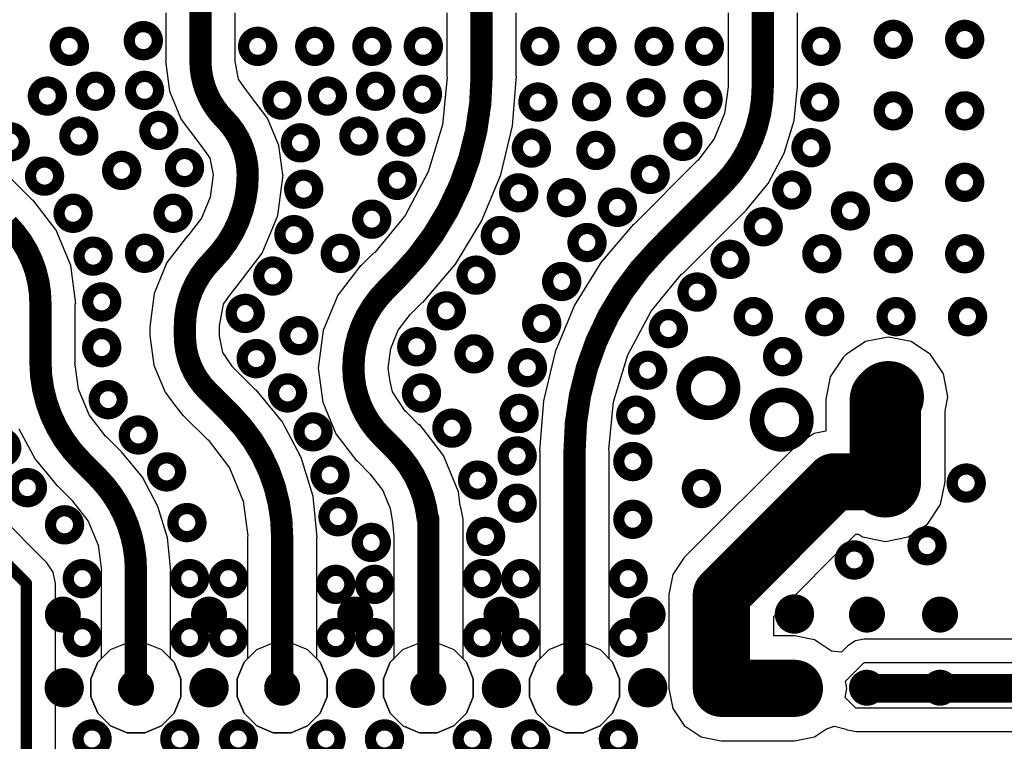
# Model space of a CAD drawing. Extents: x 32 to 97, y 17 to 119.
# Tile 21 of 24: x 68 to 77, y 95 to 101. Entities that reach past the tile are written whole.
import ezdxf

# ---------------------------------------------------------------- set-up
doc = ezdxf.new("R2010")
doc.units = 0
doc.layers.add('TOPLAYER', color=1, linetype='CONTINUOUS')

msp = doc.modelspace()

# ---------------------------------------------------------------- linework, layer by layer
at = {"layer": 'TOPLAYER'}
for p, q in [((69.24205099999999, 101.17645246), (69.24205099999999, 100.75010076)), ((69.85829056, 100.75010076), (69.85829056, 101.17645246)), ((71.742173, 101.17645246), (71.742173, 100.61716986)), ((72.35841255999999, 100.61716986), (72.35841255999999, 101.17645246)), ((74.2420537, 101.17645246), (74.2420537, 100.52146266)), ((74.85829326, 100.52146266), (74.85829326, 101.17645246)), ((69.24205099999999, 100.75010076), (69.2390157, 100.75010076)), ((69.2390157, 100.75010076), (69.27468746, 100.47915642)), ((69.8575565, 100.74641776), (69.85829056, 100.75010076)), ((69.88948429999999, 100.58591262), (69.8575565, 100.74641776)), ((71.74484, 100.6037612), (71.70319923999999, 100.18097312)), ((71.742173, 100.61716986), (71.74484, 100.6037612)), ((72.32617995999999, 100.17117634), (72.36128022, 100.61716986)), ((72.36128022, 100.61716986), (72.35841255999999, 100.61716986)), ((69.91511797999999, 100.54754846), (69.88948429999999, 100.58591262)), ((69.98545057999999, 100.44967972), (69.91511797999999, 100.54754846)), ((74.24278014, 100.51780506), (74.21144416, 100.27977912)), ((74.2420537, 100.52146266), (74.24278014, 100.51780506)), ((74.83004846, 100.219002), (74.85983757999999, 100.52146266)), ((74.85983757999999, 100.52146266), (74.85829326, 100.52146266)), ((69.27468746, 100.47915642), (69.37926688, 100.2266728)), ((69.98544804, 100.44967718), (69.98545057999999, 100.44967972)), ((70.14592778, 100.24053612), (69.98544804, 100.44967718)), ((74.21144416, 100.27977912), (74.11815758, 100.05456748)), ((69.37926688, 100.2266728), (69.5456318, 100.00986602)), ((70.24680896, 99.99698568), (70.14592778, 100.24053612)), ((71.70319923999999, 100.18097312), (71.57596556, 99.76154038)), ((72.22174278, 99.73616578), (72.32617995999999, 100.17117634)), ((74.7418241, 99.92816438), (74.83004846, 100.219002)), ((69.5456318, 100.00986602), (69.54562926, 100.00986348)), ((69.54562926, 100.00986348), (69.61558848, 99.9118398)), ((70.28121834, 99.73562476), (70.24680896, 99.99698568)), ((74.11815758, 100.05456748), (73.97200344, 99.86409542)), ((69.61558848, 99.9118398), (69.63319575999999, 99.8854873)), ((74.59855286, 99.66012579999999), (74.7418241, 99.92816438)), ((68.05525886, 99.51150786), (67.71604694, 99.85071977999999)), ((69.63319575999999, 99.8854873), (69.63959656, 99.85331312)), ((69.63959656, 99.85331312), (69.66207555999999, 99.73562476)), ((73.96890718, 99.86202786), (73.40270561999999, 99.29582629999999)), ((73.97200344, 99.86409542), (73.96890718, 99.86202786)), ((69.6620781, 99.73561968), (69.63580687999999, 99.53606966)), ((69.66207555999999, 99.73562476), (69.66207302, 99.73562222)), ((69.66207302, 99.73562222), (69.6620781, 99.73561968)), ((70.2370198, 99.37497524), (70.28450002, 99.73562476)), ((70.28450002, 99.73562476), (70.28121834, 99.73562476)), ((71.57596556, 99.76154038), (71.36934925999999, 99.37498794)), ((72.0505417, 99.32284935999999), (72.22174278, 99.73616578)), ((74.40574654, 99.42518849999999), (74.59855286, 99.66012579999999)), ((68.0589571, 99.51520101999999), (68.05525886, 99.51150786)), ((68.26601536, 99.24535395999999), (68.0589571, 99.51520101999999)), ((69.63580687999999, 99.53606966), (69.55878138, 99.35011372)), ((70.09781509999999, 99.03890276), (70.2370198, 99.37497524)), ((71.36934925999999, 99.37498794), (71.09983747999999, 99.04658626)), ((73.83845278, 98.86007914), (74.40465434, 99.42628069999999)), ((74.40465434, 99.42628069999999), (74.40574654, 99.42518849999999)), ((69.55878138, 99.35011372), (69.43847681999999, 99.19332714)), ((71.81679058, 98.94140232), (72.0505417, 99.32284935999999)), ((73.4006787, 99.29785322), (73.11013317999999, 98.95766848)), ((73.40270561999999, 99.29582629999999), (73.4006787, 99.29785322)), ((68.39617765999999, 98.93111277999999), (68.26601536, 99.24535395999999)), ((69.43366859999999, 99.19301218), (69.25242182, 98.95680741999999)), ((69.43847681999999, 99.19332714), (69.43366606, 99.19301218)), ((69.43366606, 99.19301218), (69.43366859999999, 99.19301218)), ((69.87637027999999, 98.75031304), (70.09781509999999, 99.03890276)), ((71.08847098, 99.03899166), (70.97967516, 98.93019584)), ((71.09983747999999, 99.04658626), (71.08847098, 99.03899166)), ((69.25242182, 98.95680741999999), (69.13848758, 98.68174065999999)), ((71.52624506, 98.60121758), (71.81679058, 98.94140232)), ((73.11013317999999, 98.95766848), (72.87638206, 98.57622144)), ((68.44057432, 98.59388967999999), (68.39617765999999, 98.93111277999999)), ((70.97603026, 98.93384074), (70.77032582, 98.66575897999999)), ((70.97967516, 98.93019584), (70.97603026, 98.93384074)), ((73.5575745, 98.52408286), (73.82708627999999, 98.85248453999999)), ((73.82708627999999, 98.85248453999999), (73.83845278, 98.86007914)), ((69.13848758, 98.68174065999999), (69.1054752, 98.43098169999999)), ((69.80133106, 98.65439248), (69.87637282, 98.7503105)), ((69.87637282, 98.7503105), (69.87637027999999, 98.75031304)), ((68.43534953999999, 98.0749118), (68.43534953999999, 98.59388967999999)), ((68.43534953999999, 98.59388967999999), (68.44057432, 98.59388967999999)), ((69.7180597, 98.39481463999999), (69.75628162, 98.58697326)), ((69.75628162, 98.58697326), (69.80133106, 98.65439248)), ((70.77032582, 98.66575897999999), (70.64101441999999, 98.35357266)), ((71.41542231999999, 98.49444867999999), (71.52421814, 98.60324449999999)), ((71.52421814, 98.60324449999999), (71.52624506, 98.60121758)), ((72.87638206, 98.57622144), (72.70518098, 98.16290502)), ((73.3509582, 98.13753041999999), (73.5575745, 98.52408286)), ((69.1054752, 98.43098169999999), (69.0996205, 98.38656472)), ((71.30935954, 98.35454548), (71.4161513, 98.4937197)), ((71.4161513, 98.4937197), (71.41542231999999, 98.49444867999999)), ((69.0996205, 98.38656472), (69.10078127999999, 98.30591718)), ((69.71970053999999, 98.38655964), (69.7180597, 98.39481463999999)), ((69.71970053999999, 98.30592225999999), (69.71970053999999, 98.38655964)), ((70.64101441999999, 98.35357266), (70.59690732, 98.01855427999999)), ((71.24222988, 98.19247569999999), (71.30935954, 98.35454548)), ((69.10078127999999, 98.30591718), (69.10078127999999, 98.30591718)), ((69.10078127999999, 98.30591718), (69.10651406, 98.26241205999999)), ((69.10651406, 98.26241205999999), (69.1350154, 98.04592278)), ((69.7193805, 98.30430682), (69.71970053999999, 98.30592225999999)), ((69.7484635, 98.15809426), (69.7193805, 98.30430682)), ((75.46300375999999, 98.2540961), (75.29076635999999, 98.13901123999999)), ((75.66617074, 98.2945075), (75.46300375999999, 98.2540961)), ((75.86933771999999, 98.2540961), (75.66617074, 98.2945075)), ((76.04157511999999, 98.13901123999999), (75.86933771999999, 98.2540961)), ((69.83118114, 98.03429466), (69.7484635, 98.15809426)), ((71.21933177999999, 98.01855936), (71.24222988, 98.19247569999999)), ((72.70518098, 98.16290502), (72.60074379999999, 97.72789445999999)), ((68.434585, 98.07106877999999), (68.43534953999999, 98.0749118)), ((68.46613941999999, 97.83139437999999), (68.434585, 98.07106877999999)), ((73.22372451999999, 97.71809768), (73.3509582, 98.13753041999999)), ((75.26536636, 98.11361124), (75.15028149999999, 97.94137384)), ((75.29076635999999, 98.13901123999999), (75.26536636, 98.11361124)), ((76.15665998, 97.96677383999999), (76.04157511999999, 98.13901123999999)), ((69.1350154, 98.04592278), (69.23537334, 97.8036398)), ((69.83240542, 98.03347678), (69.83118114, 98.03429466)), ((70.04395185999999, 97.82193034), (69.83240542, 98.03347678)), ((70.59690732, 98.01855427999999), (70.5979665, 98.01855427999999)), ((70.5979665, 98.01855427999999), (70.6378572, 97.7155526)), ((71.21933686, 98.01855682), (71.21933177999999, 98.01855936)), ((71.21933432, 98.01855427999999), (71.21933686, 98.01855682)), ((71.23814302, 97.89934446), (71.21933432, 98.01855427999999)), ((71.25661898, 97.80645412), (71.23814302, 97.89934446)), ((75.15028149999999, 97.94137384), (75.10986756, 97.73820685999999)), ((76.19707138, 97.76360686), (76.15665998, 97.96677383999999)), ((68.56013211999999, 97.60447332), (68.46613941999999, 97.83139437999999)), ((69.23537334, 97.8036398), (69.32042016, 97.69280436)), ((70.04606514, 97.82404108), (70.04395185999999, 97.82193034)), ((70.12460702, 97.72833388), (70.04606514, 97.82404108)), ((71.37124917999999, 97.63489489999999), (71.25661898, 97.80645412)), ((70.2760596, 97.54379017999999), (70.12460702, 97.72833388)), ((70.6378572, 97.7155526), (70.7548115, 97.43320111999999)), ((72.60074379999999, 97.72789445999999), (72.56564354, 97.28190094)), ((73.18208376, 97.2953096), (73.22372451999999, 97.71809768)), ((75.10986756, 97.73820685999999), (75.1098701, 97.73819415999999)), ((75.1098701, 97.73819415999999), (75.1098701, 97.45926913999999)), ((76.17167137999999, 97.63590835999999), (76.19707138, 97.76360686)), ((69.32042016, 97.69280436), (69.39501487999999, 97.59558077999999)), ((71.37950164, 97.62938056), (71.37124917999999, 97.63489489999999)), ((71.49345366, 97.51542853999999), (71.37950164, 97.62938056)), ((76.17167137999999, 97.00795686), (76.17167137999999, 97.63590835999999)), ((68.18475314, 96.28856789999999), (66.93395554, 97.53936549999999)), ((68.70702286, 97.41304876), (68.56013211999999, 97.60447332)), ((69.39501487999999, 97.59558077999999), (69.39691226, 97.59747562)), ((69.39691226, 97.59747562), (69.60842822, 97.38595966)), ((70.44696096, 97.22405751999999), (70.2760596, 97.54379017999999)), ((67.93608205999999, 97.47891096), (68.08000353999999, 97.20965317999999)), ((71.49738304, 97.51935791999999), (71.49345366, 97.51542853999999)), ((71.7105754, 97.24151748), (71.49738304, 97.51935791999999)), ((75.1098701, 97.45926913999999), (75.00610348, 97.4386291)), ((68.71001752, 97.41104723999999), (68.70702286, 97.41304876)), ((68.71022834, 97.41072974), (68.71001752, 97.41104723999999)), ((68.71055346, 97.4105113), (68.71022834, 97.41072974)), ((68.84689304, 97.27417172), (68.71055346, 97.4105113)), ((69.60842822, 97.38595966), (69.61800656, 97.37955885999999)), ((69.61800656, 97.37955885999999), (69.80697239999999, 97.13329569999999)), ((70.7548115, 97.43320111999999), (70.94085888, 97.1907378)), ((75.00610348, 97.4386291), (74.85487187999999, 97.33757774)), ((68.84780236, 97.27508103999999), (68.84689304, 97.27417172)), ((69.03387767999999, 97.04834794), (68.84780236, 97.27508103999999)), ((72.56564354, 97.28190094), (72.56851119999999, 97.28190094)), ((72.56851119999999, 97.28190094), (72.56851119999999, 95.43511266)), ((73.18475076, 97.28190094), (73.18208376, 97.2953096)), ((73.18475076, 95.43513044), (73.18475076, 97.28190094)), ((74.85487187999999, 97.33757774), (73.85215862, 96.33486194)), ((68.08000353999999, 97.20965317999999), (68.19550242, 97.0689194)), ((70.55220077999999, 96.87712653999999), (70.44696096, 97.22405751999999)), ((70.94085888, 97.1907378), (70.94375448, 97.1936334)), ((70.94375448, 97.1936334), (71.0577065, 97.07968138)), ((71.84459342, 96.91796719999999), (71.7105754, 97.24151748)), ((69.80697239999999, 97.13329569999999), (69.93024367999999, 96.83569406)), ((68.19550242, 97.0689194), (68.2736887, 96.973644)), ((69.17214258, 96.78966926), (69.03387767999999, 97.04834794)), ((71.0577065, 97.07968138), (71.057262, 97.07923688)), ((71.057262, 97.07923688), (71.17154167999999, 96.93030651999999)), ((68.2736887, 96.973644), (68.27480883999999, 96.9747616)), ((68.27480883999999, 96.9747616), (68.41114587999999, 96.83842455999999)), ((71.17154167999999, 96.93030651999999), (71.23756644, 96.77090881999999)), ((76.13125998, 96.80478988), (76.17167137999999, 97.00795686)), ((68.41114587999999, 96.83842455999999), (68.41305342, 96.83714948)), ((68.41305342, 96.83714948), (68.55143262, 96.65681201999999)), ((69.93024367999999, 96.83569406), (69.97078461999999, 96.52775462)), ((70.58773538, 96.5163297), (70.55220077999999, 96.87712653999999)), ((71.86080369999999, 96.79485593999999), (71.84459342, 96.91796719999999)), ((69.25728592, 96.5089891), (69.17214258, 96.78966926)), ((71.23756644, 96.77090881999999), (71.2576934, 96.64812522)), ((71.86129645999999, 96.7941168), (71.86080369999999, 96.79485593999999)), ((71.88475082, 96.67620491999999), (71.86129645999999, 96.7941168)), ((76.01617512, 96.63255248), (76.13125998, 96.80478988)), ((71.88475082, 95.43513044), (71.88475082, 96.67620491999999)), ((68.55143262, 96.65681201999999), (68.63928867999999, 96.44470677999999)), ((71.2576934, 96.64812522), (71.2576934, 96.64812522)), ((71.2576934, 96.64812522), (71.26851126, 96.52605536)), ((75.84393772, 96.51746761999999), (76.01617512, 96.63255248)), ((69.28603618, 96.21708976), (69.25728592, 96.5089891)), ((69.97078461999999, 96.52775462), (69.96851131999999, 96.5163297)), ((69.96851131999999, 96.5163297), (69.96851131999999, 95.43511266)), ((70.58475088, 95.43513044), (70.58475088, 96.5163297)), ((70.58475088, 96.5163297), (70.58773538, 96.5163297)), ((71.26851126, 96.52605536), (71.26851126, 95.43511266)), ((74.64793553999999, 95.81215533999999), (75.37758355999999, 96.54180081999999)), ((75.37758355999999, 96.54180081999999), (75.40118523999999, 96.54180081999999)), ((75.40118523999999, 96.54180081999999), (75.43760376, 96.51746761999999)), ((75.43760376, 96.51746761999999), (75.64077074, 96.47705622)), ((75.64077074, 96.47705622), (75.84393772, 96.51746761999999)), ((68.63928867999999, 96.44470677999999), (68.66895842, 96.21934019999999)), ((73.85215862, 96.33486194), (73.75110726, 96.18363287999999)), ((68.24089221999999, 96.20454978), (68.18475314, 96.28856789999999)), ((68.26060516, 96.10544406), (68.24089221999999, 96.20454978)), ((68.66895842, 96.21934019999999), (68.66851138, 96.21708976)), ((68.66851138, 96.21708976), (68.66851138, 95.43511266)), ((69.28475094, 95.43513044), (69.28475094, 96.21708976)), ((69.28475094, 96.21708976), (69.28603618, 96.21708976)), ((73.75110726, 96.18363287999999), (73.71562345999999, 96.00524105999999)), ((68.26060516, 96.02257402), (68.26060516, 96.10544406)), ((68.2618269, 96.01643229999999), (68.26060516, 96.02257402)), ((68.2618269, 94.24956003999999), (68.2618269, 96.01643229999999)), ((73.71562345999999, 96.00524105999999), (73.71562345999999, 95.17255286)), ((74.64793553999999, 95.6387089), (74.64793553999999, 95.81215533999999)), ((74.83178074, 95.6387089), (74.64793553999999, 95.6387089)), ((75.01017001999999, 95.60322509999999), (74.83178074, 95.6387089)), ((75.45293774, 95.60949636), (75.37365418, 95.59372296)), ((76.8657594, 95.60953192), (75.45293774, 95.60949636)), ((68.75017491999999, 95.5167762), (68.89711645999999, 95.57764222)), ((68.89711645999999, 95.57764222), (68.97664132, 95.57764222)), ((68.97664132, 95.57764222), (69.05616364, 95.57764222)), ((69.05616364, 95.57764222), (69.20310518, 95.5167762)), ((70.05017486, 95.5167762), (70.1971164, 95.57764222)), ((70.1971164, 95.57764222), (70.27664125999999, 95.57764222)), ((70.27664125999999, 95.57764222), (70.35616358, 95.57764222)), ((70.35616358, 95.57764222), (70.50310512, 95.5167762)), ((71.35017479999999, 95.5167762), (71.49711633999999, 95.57764222)), ((71.49711633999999, 95.57764222), (71.5766412, 95.57764222)), ((71.5766412, 95.57764222), (71.65616351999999, 95.57764222)), ((71.65616351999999, 95.57764222), (71.80310506, 95.5167762)), ((72.65017474, 95.5167762), (72.79711628, 95.57764222)), ((72.79711628, 95.57764222), (72.87664113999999, 95.57764222)), ((72.87664113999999, 95.57764222), (72.95616346, 95.57764222)), ((72.95616346, 95.57764222), (73.103105, 95.5167762)), ((75.16139908, 95.50217628), (75.01017001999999, 95.60322509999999)), ((75.30643562, 95.5488056), (75.25098234, 95.49335232)), ((75.3064407, 95.54881322), (75.30643562, 95.5488056)), ((75.37365418, 95.59372296), (75.3064407, 95.54881322)), ((68.6377088, 95.40431007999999), (68.75017491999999, 95.5167762)), ((68.66851138, 95.43511266), (68.6377088, 95.40431007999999)), ((69.20310518, 95.5167762), (69.3155713, 95.40431007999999)), ((69.3155713, 95.40431007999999), (69.28475094, 95.43513044)), ((69.93770873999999, 95.40431007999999), (70.05017486, 95.5167762)), ((69.96851131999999, 95.43511266), (69.93770873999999, 95.40431007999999)), ((70.50310512, 95.5167762), (70.61557124, 95.40431007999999)), ((70.61557124, 95.40431007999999), (70.58475088, 95.43513044)), ((71.23770868, 95.40431007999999), (71.35017479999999, 95.5167762)), ((71.26851126, 95.43511266), (71.23770868, 95.40431007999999)), ((71.80310506, 95.5167762), (71.91557118, 95.40431007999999)), ((71.91557118, 95.40431007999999), (71.88475082, 95.43513044)), ((72.53770861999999, 95.40431007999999), (72.65017474, 95.5167762)), ((72.56851119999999, 95.43511266), (72.53770861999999, 95.40431007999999)), ((73.103105, 95.5167762), (73.21557111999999, 95.40431007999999)), ((73.21557111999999, 95.40431007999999), (73.18475076, 95.43513044)), ((75.25098234, 95.49335232), (75.16139908, 95.50217628)), ((68.57684531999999, 95.25736854), (68.6377088, 95.40431007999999)), ((68.6377088, 95.40431007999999), (68.57684531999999, 95.25736854)), ((69.3155713, 95.40431007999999), (69.37643732, 95.25736854)), ((69.37643732, 95.25736854), (69.3155713, 95.40431007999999)), ((69.87684526, 95.25736854), (69.93770873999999, 95.40431007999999)), ((69.93770873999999, 95.40431007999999), (69.87684526, 95.25736854)), ((70.61557124, 95.40431007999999), (70.67643726, 95.25736854)), ((70.67643726, 95.25736854), (70.61557124, 95.40431007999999)), ((71.1768452, 95.25736854), (71.23770868, 95.40431007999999)), ((71.23770868, 95.40431007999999), (71.1768452, 95.25736854)), ((71.91557118, 95.40431007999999), (71.97643719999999, 95.25736854)), ((71.97643719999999, 95.25736854), (71.91557118, 95.40431007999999)), ((72.47684514, 95.25736854), (72.53770861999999, 95.40431007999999)), ((72.53770861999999, 95.40431007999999), (72.47684514, 95.25736854)), ((73.21557111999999, 95.40431007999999), (73.27643714, 95.25736854)), ((73.27643714, 95.25736854), (73.21557111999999, 95.40431007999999)), ((75.28553396, 95.23490731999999), (75.45294281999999, 95.40231618)), ((75.45294281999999, 95.40231618), (76.95158092, 95.40235428)), ((68.57684531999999, 95.17784621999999), (68.57684531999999, 95.25736854)), ((68.57684531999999, 95.25736854), (68.57684531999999, 95.09832136)), ((68.57684531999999, 95.09832136), (68.57684531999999, 95.17784621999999)), ((69.37643732, 95.25736854), (69.37643732, 95.17784621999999)), ((69.37643732, 95.09832136), (69.37643732, 95.25736854)), ((69.37643732, 95.17784621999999), (69.37643732, 95.17784621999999)), ((69.37643732, 95.17784621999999), (69.37643732, 95.09832136)), ((69.87684526, 95.17784621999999), (69.87684526, 95.25736854)), ((69.87684526, 95.25736854), (69.87684526, 95.09832136)), ((69.87684526, 95.09832136), (69.87684526, 95.17784621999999)), ((70.67643726, 95.25736854), (70.67643726, 95.17784621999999)), ((70.67643726, 95.09832136), (70.67643726, 95.25736854)), ((70.67643726, 95.17784621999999), (70.67643726, 95.17784621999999)), ((70.67643726, 95.17784621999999), (70.67643726, 95.09832136)), ((71.1768452, 95.17784621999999), (71.1768452, 95.25736854)), ((71.1768452, 95.25736854), (71.1768452, 95.09832136)), ((71.1768452, 95.09832136), (71.1768452, 95.17784621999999)), ((71.97643719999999, 95.25736854), (71.97643719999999, 95.17784621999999)), ((71.97643719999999, 95.09832136), (71.97643719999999, 95.25736854)), ((71.97643719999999, 95.17784621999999), (71.97643719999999, 95.17784621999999)), ((71.97643719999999, 95.17784621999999), (71.97643719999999, 95.09832136)), ((72.47684514, 95.17784621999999), (72.47684514, 95.25736854)), ((72.47684514, 95.25736854), (72.47684514, 95.09832136)), ((72.47684514, 95.09832136), (72.47684514, 95.17784621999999)), ((73.27643714, 95.25736854), (73.27643714, 95.17784621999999)), ((73.27643714, 95.09832136), (73.27643714, 95.25736854)), ((73.27643714, 95.17784621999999), (73.27643714, 95.17784621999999)), ((73.27643714, 95.17784621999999), (73.27643714, 95.09832136)), ((73.71562345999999, 95.17255286), (73.75110726, 94.99416357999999)), ((75.28175444, 95.09119666), (75.29793678, 95.17255286)), ((75.29793678, 95.17255286), (75.28553396, 95.23490731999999)), ((68.6377088, 94.95137982), (68.57684531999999, 95.09832136)), ((68.57684531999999, 95.09832136), (68.6377088, 94.95137982)), ((69.37643732, 95.09832136), (69.3155713, 94.95137982)), ((69.3155713, 94.95137982), (69.37643732, 95.09832136)), ((69.93770873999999, 94.95137982), (69.87684526, 95.09832136)), ((69.87684526, 95.09832136), (69.93770873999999, 94.95137982)), ((70.67643726, 95.09832136), (70.61557124, 94.95137982)), ((70.61557124, 94.95137982), (70.67643726, 95.09832136)), ((71.23770868, 94.95137982), (71.1768452, 95.09832136)), ((71.1768452, 95.09832136), (71.23770868, 94.95137982)), ((71.97643719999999, 95.09832136), (71.91557118, 94.95137982)), ((71.91557118, 94.95137982), (71.97643719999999, 95.09832136)), ((72.53770861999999, 94.95137982), (72.47684514, 95.09832136)), ((72.47684514, 95.09832136), (72.53770861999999, 94.95137982)), ((73.27643714, 95.09832136), (73.21557111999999, 94.95137982)), ((73.21557111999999, 94.95137982), (73.27643714, 95.09832136)), ((75.37694601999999, 94.9958984), (75.28175444, 95.09119666)), ((77.53578092, 94.99595427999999), (75.37694601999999, 94.9958984)), ((68.75017491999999, 94.83891369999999), (68.6377088, 94.95137982)), ((68.6377088, 94.95137982), (68.75017491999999, 94.83891369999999)), ((69.3155713, 94.95137982), (69.20310518, 94.83891369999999)), ((69.20310518, 94.83891369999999), (69.3155713, 94.95137982)), ((70.05017486, 94.83891369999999), (69.93770873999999, 94.95137982)), ((69.93770873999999, 94.95137982), (70.05017486, 94.83891369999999)), ((70.61557124, 94.95137982), (70.50310512, 94.83891369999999)), ((70.50310512, 94.83891369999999), (70.61557124, 94.95137982)), ((71.35017479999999, 94.83891369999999), (71.23770868, 94.95137982)), ((71.23770868, 94.95137982), (71.35017479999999, 94.83891369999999)), ((71.91557118, 94.95137982), (71.80310506, 94.83891369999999)), ((71.80310506, 94.83891369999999), (71.91557118, 94.95137982)), ((72.65017474, 94.83891369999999), (72.53770861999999, 94.95137982)), ((72.53770861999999, 94.95137982), (72.65017474, 94.83891369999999)), ((73.21557111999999, 94.95137982), (73.103105, 94.83891369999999)), ((73.103105, 94.83891369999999), (73.21557111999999, 94.95137982)), ((73.75110726, 94.99416357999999), (73.85215862, 94.84293197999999)), ((68.89711645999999, 94.77805022), (68.75017491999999, 94.83891369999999)), ((68.75017491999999, 94.83891369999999), (68.89711645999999, 94.77805022)), ((69.20310518, 94.83891369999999), (69.05616364, 94.77805022)), ((69.05616364, 94.77805022), (69.20310518, 94.83891369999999)), ((70.1971164, 94.77805022), (70.05017486, 94.83891369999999)), ((70.05017486, 94.83891369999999), (70.1971164, 94.77805022)), ((70.50310512, 94.83891369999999), (70.35616358, 94.77805022)), ((70.35616358, 94.77805022), (70.50310512, 94.83891369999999)), ((71.49711633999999, 94.77805022), (71.35017479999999, 94.83891369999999)), ((71.35017479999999, 94.83891369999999), (71.49711633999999, 94.77805022)), ((71.80310506, 94.83891369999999), (71.65616351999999, 94.77805022)), ((71.65616351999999, 94.77805022), (71.80310506, 94.83891369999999)), ((72.79711628, 94.77805022), (72.65017474, 94.83891369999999)), ((72.65017474, 94.83891369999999), (72.79711628, 94.77805022)), ((73.103105, 94.83891369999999), (72.95616346, 94.77805022)), ((72.95616346, 94.77805022), (73.103105, 94.83891369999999)), ((73.85215862, 94.84293197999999), (74.00339022, 94.74188061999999)), ((75.11786348, 94.81383882), (75.18789128, 94.8359546)), ((75.18789128, 94.8359546), (75.2912896, 94.80872579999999)), ((68.97664132, 94.77805022), (68.89711645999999, 94.77805022)), ((68.89711645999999, 94.77805022), (69.05616364, 94.77805022)), ((69.05616364, 94.77805022), (68.97664132, 94.77805022)), ((70.27664125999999, 94.77805022), (70.1971164, 94.77805022)), ((70.1971164, 94.77805022), (70.35616358, 94.77805022)), ((70.35616358, 94.77805022), (70.27664125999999, 94.77805022)), ((71.5766412, 94.77805022), (71.49711633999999, 94.77805022)), ((71.49711633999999, 94.77805022), (71.65616351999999, 94.77805022)), ((71.65616351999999, 94.77805022), (71.5766412, 94.77805022)), ((72.87664113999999, 94.77805022), (72.79711628, 94.77805022)), ((72.79711628, 94.77805022), (72.95616346, 94.77805022)), ((72.95616346, 94.77805022), (72.87664113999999, 94.77805022)), ((74.00339022, 94.74188061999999), (74.18177949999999, 94.70639682)), ((74.83178074, 94.70639682), (75.01017001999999, 94.74188061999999)), ((75.01017001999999, 94.74188061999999), (75.11786348, 94.81383882)), ((75.2912896, 94.80872579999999), (75.29755324, 94.8045348)), ((75.29755324, 94.8045348), (75.2976142, 94.8045221)), ((75.2976142, 94.8045221), (75.29766753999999, 94.80448654)), ((75.29766753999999, 94.80448654), (75.3362349, 94.79681574)), ((75.3362349, 94.79681574), (75.37682918, 94.78871568)), ((75.37682918, 94.78871568), (75.37689775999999, 94.78872838)), ((75.37689775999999, 94.78872838), (75.3769511, 94.78871821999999)), ((75.3769511, 94.78871821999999), (77.535786, 94.7887741)), ((74.18177949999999, 94.70639682), (74.18178712, 94.70639935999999)), ((74.18178712, 94.70639935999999), (74.18179474, 94.70639682)), ((74.18179474, 94.70639682), (74.83178074, 94.70639682))]:
    msp.add_line(p, q, dxfattribs=at)
for points, const_width in [([(69.55017078, 100.75010076), (69.55017078, 101.31945192)], 0.19800062), ([(72.05029277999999, 100.61716986), (72.05029277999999, 101.31945192)], 0.19800062), ([(74.55017348, 100.52146266), (74.55017348, 101.31945192)], 0.19800062), ([(73.6205792, 99.07795272), (74.18678075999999, 99.64415428)], 0.19800062), ([(71.19754874, 98.71232226), (71.30634456, 98.82111807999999)], 0.19800062), ([(68.12722975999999, 98.0749118), (68.12722975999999, 98.59388967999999)], 0.19800062), ([(69.41158075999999, 98.30592225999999), (69.41158075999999, 98.38655964)], 0.19800062), ([(75.64077074, 97.73820685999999), (75.66617074, 97.76360686)], 0.635), ([(75.64077074, 97.00795686), (75.64077074, 97.73820685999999)], 0.635), ([(69.61453184, 97.8156032), (69.61478076, 97.81535428)], 0.19800062), ([(69.61478076, 97.81535428), (69.82608082, 97.60405422)], 0.19800062), ([(69.82608082, 97.60405422), (69.8263018, 97.60383324)], 0.19800062), ([(66.67497967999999, 97.43209368), (68.00162929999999, 96.10544406)], 0.1016), ([(71.16162806, 97.41150698), (71.27558008, 97.29755496)], 0.19800062), ([(72.87663098, 95.17778779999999), (72.87663098, 97.28190094)], 0.19800062), ([(68.49267988, 97.19263772), (68.62901946, 97.05629814)], 0.19800062), ([(74.18177949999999, 96.00524105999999), (75.1844953, 97.00795686)], 0.508), ([(75.1844953, 97.00795686), (75.64077074, 97.00795686)], 0.508), ([(71.57056297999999, 96.68227298), (71.57663104, 96.67620491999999)], 0.19800062), ([(71.57663104, 95.17778779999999), (71.57663104, 96.67620491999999)], 0.19800062), ([(70.2766311, 95.17778779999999), (70.2766311, 96.5163297)], 0.19800062), ([(68.97663116, 95.17778779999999), (68.97663116, 96.21708976)], 0.19800062), ([(74.18177949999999, 95.17255286), (74.18177949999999, 96.00524105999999)], 0.508), ([(68.00162929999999, 96.01643229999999), (68.00162929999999, 96.10544406)], 0.1016), ([(68.00285104, 93.55148421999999), (68.00285104, 96.01643229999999)], 0.1016), ([(74.18179474, 95.17255286), (74.83178074, 95.17255286)], 0.508), ([(75.48178451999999, 95.17255286), (77.40418351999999, 95.17255286)], 0.254)]:
    msp.add_lwpolyline(points, dxfattribs=dict(at, const_width=const_width))
for points, const_width in [([(68.25960185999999, 100.87778656, 1), (68.50941086, 100.87778656, 1)], 0.099949), ([(68.91694624, 100.9285764, 1), (69.16675524, 100.9285764, 1)], 0.099949), ([(69.93414766, 100.87778656, 1), (70.18395665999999, 100.87778656, 1)], 0.099949), ([(70.44160156, 100.87755542, 1), (70.69141056, 100.87755542, 1)], 0.099949), ([(70.94989366, 100.87778656, 1), (71.19970266, 100.87778656, 1)], 0.099949), ([(71.40723844, 100.87778656, 1), (71.65704744, 100.87778656, 1)], 0.099949), ([(72.44353812, 100.87778656, 1), (72.69334712, 100.87778656, 1)], 0.099949), ([(72.95099202, 100.87755542, 1), (73.20080102, 100.87755542, 1)], 0.099949), ([(73.45928411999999, 100.87778656, 1), (73.70909311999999, 100.87778656, 1)], 0.099949), ([(73.90711913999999, 100.87778656, 1), (74.15692813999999, 100.87778656, 1)], 0.099949), ([(74.94341881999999, 100.87778656, 1), (75.19322781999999, 100.87778656, 1)], 0.099949), ([(75.58587625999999, 100.93955428, 1), (75.83568525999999, 100.93955428, 1)], 0.099949), ([(76.22087626, 100.93955428, 1), (76.47068526, 100.93955428, 1)], 0.099949), ([(69.50067125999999, 100.75010076, 1), (69.5996703, 100.75010076, 1)], 0.09899904), ([(69.50067125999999, 100.75010076, 1), (69.5996703, 100.75010076, 1)], 0.09899904), ([(72.00079326, 100.61716986, 1), (72.09979229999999, 100.61716986, 1)], 0.09899904), ([(72.00079326, 100.61716986, 1), (72.09979229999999, 100.61716986, 1)], 0.09899904), ([(68.06432665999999, 100.4355878, 1), (68.31413565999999, 100.4355878, 1)], 0.099949), ([(68.49243858, 100.47915642, 1), (68.74224758, 100.47915642, 1)], 0.099949), ([(68.92792666, 100.4863878, 1), (69.17773566, 100.4863878, 1)], 0.099949), ([(70.55461885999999, 100.4355878, 1), (70.80442785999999, 100.4355878, 1)], 0.099949), ([(70.98273078, 100.47915642, 1), (71.23253978, 100.47915642, 1)], 0.099949), ([(71.39873451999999, 100.4524788, 1), (71.64854351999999, 100.4524788, 1)], 0.099949), ([(74.50067396, 100.52146266, 1), (74.599673, 100.52146266, 1)], 0.09899904), ([(74.50067396, 100.52146266, 1), (74.599673, 100.52146266, 1)], 0.09899904), ([(70.14953966, 100.39947154, 1), (70.39934866, 100.39947154, 1)], 0.099949), ([(72.42634231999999, 100.3824764, 1), (72.67615132, 100.3824764, 1)], 0.099949), ([(72.90272694, 100.3851942, 1), (73.15253593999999, 100.3851942, 1)], 0.099949), ([(73.38772723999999, 100.42078722, 1), (73.63753624, 100.42078722, 1)], 0.099949), ([(73.89353014, 100.40571994, 1), (74.14333914, 100.40571994, 1)], 0.099949), ([(74.93204469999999, 100.38227574, 1), (75.18185369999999, 100.38227574, 1)], 0.099949), ([(75.58587625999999, 100.30455428, 1), (75.83568525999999, 100.30455428, 1)], 0.099949), ([(76.22087626, 100.30455428, 1), (76.47068526, 100.30455428, 1)], 0.099949), ([(68.34372666, 100.0799878, 1), (68.59353566, 100.0799878, 1)], 0.099949), ([(69.05492665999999, 100.1307878, 1), (69.30473565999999, 100.1307878, 1)], 0.099949), ([(69.71615216, 100.22988336, 1), (69.8151512, 100.22988336, 1)], 0.09899904), ([(69.71615216, 100.22988336, 1), (69.8151512, 100.22988336, 1)], 0.09899904), ([(70.83401886, 100.0799878, 1), (71.08382786, 100.0799878, 1)], 0.099949), ([(67.73412666, 100.0291878, 1), (67.98393566, 100.0291878, 1)], 0.099949), ([(70.31398688, 100.0204883, 1), (70.56379588, 100.0204883, 1)], 0.099949), ([(71.2515593, 100.07089968, 1), (71.5013683, 100.07089968, 1)], 0.099949), ([(73.71493258, 100.03319592, 1), (73.96474158, 100.03319592, 1)], 0.099949), ([(72.36753116, 99.97355925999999, 1), (72.61734016, 99.97355925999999, 1)], 0.099949), ([(72.94112666, 99.95298779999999, 1), (73.19093566, 99.95298779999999, 1)], 0.099949), ([(74.85382539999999, 99.97662249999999, 1), (75.10363439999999, 99.97662249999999, 1)], 0.099949), ([(68.03892666, 99.72438779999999, 1), (68.28873566, 99.72438779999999, 1)], 0.099949), ([(68.72472666, 99.7751878, 1), (68.97453566, 99.7751878, 1)], 0.099949), ([(69.28352665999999, 99.80058779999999, 1), (69.53333565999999, 99.80058779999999, 1)], 0.099949), ([(73.42442007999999, 99.73947285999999, 1), (73.67422907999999, 99.73947285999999, 1)], 0.099949), ([(69.92088124, 99.73562476, 1), (70.01988028, 99.73562476, 1)], 0.09899904), ([(69.92088124, 99.73562476, 1), (70.01988028, 99.73562476, 1)], 0.09899904), ([(71.17551931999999, 99.68684913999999, 1), (71.42532831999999, 99.68684913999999, 1)], 0.099949), ([(75.58587625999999, 99.66955428, 1), (75.83568525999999, 99.66955428, 1)], 0.099949), ([(76.22087626, 99.66955428, 1), (76.47068526, 99.66955428, 1)], 0.099949), ([(70.34327308, 99.60840377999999, 1), (70.59308208, 99.60840377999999, 1)], 0.099949), ([(72.25539015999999, 99.57594766, 1), (72.50519915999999, 99.57594766, 1)], 0.099949), ([(74.13728124, 99.64415428, 1), (74.23628028, 99.64415428, 1)], 0.09899904), ([(74.13728124, 99.64415428, 1), (74.23628028, 99.64415428, 1)], 0.09899904), ([(74.68319835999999, 99.60038245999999, 1), (74.93300735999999, 99.60038245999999, 1)], 0.099949), ([(72.67911042, 99.5331004, 1), (72.92891942, 99.5331004, 1)], 0.099949), ([(68.29292665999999, 99.3941878, 1), (68.54273565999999, 99.3941878, 1)], 0.099949), ([(69.18192666, 99.3941878, 1), (69.43173566, 99.3941878, 1)], 0.099949), ([(73.13229722, 99.44735, 1), (73.38210622, 99.44735, 1)], 0.099949), ([(75.20487625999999, 99.41555428, 1), (75.45468525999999, 99.41555428, 1)], 0.099949), ([(70.9483722, 99.34177489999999, 1), (71.1981812, 99.34177489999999, 1)], 0.099949), ([(70.25657525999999, 99.20448028, 1), (70.50638425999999, 99.20448028, 1)], 0.099949), ([(74.42933044, 99.27446744, 1), (74.67913944, 99.27446744, 1)], 0.099949), ([(72.09193862, 99.19653516, 1), (72.34174761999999, 99.19653516, 1)], 0.099949), ([(72.86277528, 99.13425436, 1), (73.11258428, 99.13425436, 1)], 0.099949), ([(68.92792666, 99.03858779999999, 1), (69.17773566, 99.03858779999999, 1)], 0.099949), ([(70.66882233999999, 99.03759973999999, 1), (70.91863133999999, 99.03759973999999, 1)], 0.099949), ([(74.95087626, 99.03455428, 1), (75.20068526, 99.03455428, 1)], 0.099949), ([(75.58587625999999, 99.03455428, 1), (75.83568525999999, 99.03455428, 1)], 0.099949), ([(76.22087626, 99.03455428, 1), (76.47068526, 99.03455428, 1)], 0.099949), ([(68.47072666, 99.0131878, 1), (68.72053566, 99.0131878, 1)], 0.099949), ([(73.57107968, 99.07795272, 1), (73.67007871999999, 99.07795272, 1)], 0.09899904), ([(73.57107968, 99.07795272, 1), (73.67007871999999, 99.07795272, 1)], 0.09899904), ([(74.13503333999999, 98.9845366, 1), (74.38484233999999, 98.9845366, 1)], 0.099949), ([(69.60475538, 98.97242587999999, 1), (69.70375442, 98.97242587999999, 1)], 0.09899904), ([(69.60475538, 98.97242587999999, 1), (69.70375442, 98.97242587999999, 1)], 0.09899904), ([(70.06827489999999, 98.83676448, 1), (70.31808389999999, 98.83676448, 1)], 0.099949), ([(71.87565253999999, 98.84455466, 1), (72.12546153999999, 98.84455466, 1)], 0.099949), ([(72.63751538, 98.78794821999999, 1), (72.88732438, 98.78794821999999, 1)], 0.099949), ([(71.25684504, 98.82111807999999, 1), (71.35584408, 98.82111807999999, 1)], 0.09899904), ([(71.25684504, 98.82111807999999, 1), (71.35584408, 98.82111807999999, 1)], 0.09899904), ([(73.84111216, 98.69422222, 1), (74.09092116, 98.69422222, 1)], 0.099949), ([(68.54692666, 98.60678779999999, 1), (68.79673566, 98.60678779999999, 1)], 0.099949), ([(71.14804921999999, 98.71232226, 1), (71.24704826, 98.71232226, 1)], 0.09899904), ([(71.14804921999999, 98.71232226, 1), (71.24704826, 98.71232226, 1)], 0.09899904), ([(68.07773024, 98.59388967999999, 1), (68.17672927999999, 98.59388967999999, 1)], 0.09899904), ([(68.07773024, 98.59388967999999, 1), (68.17672927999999, 98.59388967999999, 1)], 0.09899904), ([(69.82309378, 98.50426578, 1), (70.07290277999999, 98.50426578, 1)], 0.099949), ([(71.61129695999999, 98.5270826, 1), (71.86110595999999, 98.5270826, 1)], 0.099949), ([(72.45978396, 98.41501018, 1), (72.70959296, 98.41501018, 1)], 0.099949), ([(74.34127626, 98.47575427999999, 1), (74.59108526, 98.47575427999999, 1)], 0.099949), ([(74.97627625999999, 98.47575427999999, 1), (75.22608525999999, 98.47575427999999, 1)], 0.099949), ([(75.61127626, 98.47575427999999, 1), (75.86108526, 98.47575427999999, 1)], 0.099949), ([(76.24627626, 98.47575427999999, 1), (76.49608526, 98.47575427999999, 1)], 0.099949), ([(73.58567706, 98.36953147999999, 1), (73.83548606, 98.36953147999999, 1)], 0.099949), ([(69.36208124, 98.38655964, 1), (69.46108027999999, 98.38655964, 1)], 0.09899904), ([(69.36208124, 98.38655964, 1), (69.46108027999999, 98.38655964, 1)], 0.09899904), ([(70.30036994, 98.30685951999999, 1), (70.55017894, 98.30685951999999, 1)], 0.099949), ([(68.54692666, 98.2003878, 1), (68.79673566, 98.2003878, 1)], 0.099949), ([(69.36208124, 98.30592225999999, 1), (69.46108027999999, 98.30592225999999, 1)], 0.09899904), ([(69.36208124, 98.30592225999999, 1), (69.46108027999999, 98.30592225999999, 1)], 0.09899904), ([(71.34872446, 98.20813734, 1), (71.59853346, 98.20813734, 1)], 0.099949), ([(69.92115048, 98.10294832, 1), (70.17095948, 98.10294832, 1)], 0.099949), ([(71.85711054, 98.14509962, 1), (72.10691953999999, 98.14509962, 1)], 0.099949), ([(74.60187518, 98.12015428, 1), (74.85168417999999, 98.12015428, 1)], 0.099949), ([(68.07773024, 98.0749118, 1), (68.17672927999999, 98.0749118, 1)], 0.09899904), ([(68.07773024, 98.0749118, 1), (68.17672927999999, 98.0749118, 1)], 0.09899904), ([(72.33272554, 98.02191216, 1), (72.58253454, 98.02191216, 1)], 0.099949), ([(73.40141276, 97.9997786, 1), (73.65122176, 97.9997786, 1)], 0.099949), ([(70.86068123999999, 98.01855427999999, 1), (70.95968028, 98.01855427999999, 1)], 0.09899904), ([(70.86068123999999, 98.01855427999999, 1), (70.95968028, 98.01855427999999, 1)], 0.09899904), ([(73.84666967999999, 97.84075428, 1), (74.28608967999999, 97.84075428, 1)], 0.12954), ([(75.50742074, 97.76360686, 1), (75.82492074, 97.76360686, 1)], 0.3175), ([(70.19970466, 97.79785876, 1), (70.44951366, 97.79785876, 1)], 0.099949), ([(71.39041347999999, 97.79712216, 1), (71.64022247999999, 97.79712216, 1)], 0.099949), ([(75.48202074, 97.73820685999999, 1), (75.79952073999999, 97.73820685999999, 1)], 0.3175), ([(75.48202074, 97.73820685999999, 1), (75.79952073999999, 97.73820685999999, 1)], 0.3175), ([(75.44646073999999, 97.76360686, 1), (75.88588073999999, 97.76360686, 1)], 0.12954), ([(68.60466593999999, 97.73840752, 1), (68.85447494, 97.73840752, 1)], 0.099949), ([(69.56503232, 97.8156032, 1), (69.66403136, 97.8156032, 1)], 0.09899904), ([(69.56503232, 97.8156032, 1), (69.66403136, 97.8156032, 1)], 0.09899904), ([(69.56503232, 97.8156032, 1), (69.66403136, 97.8156032, 1)], 0.09899904), ([(69.56528123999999, 97.81535428, 1), (69.66428028, 97.81535428, 1)], 0.09899904), ([(69.56528123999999, 97.81535428, 1), (69.66428028, 97.81535428, 1)], 0.09899904), ([(69.56528123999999, 97.81535428, 1), (69.66428028, 97.81535428, 1)], 0.09899904), ([(74.49921092, 97.56008428, 1), (74.93863092, 97.56008428, 1)], 0.12954), ([(72.258555, 97.61550199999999, 1), (72.508364, 97.61550199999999, 1)], 0.099949), ([(73.29602054, 97.6003255, 1), (73.54582954, 97.6003255, 1)], 0.099949), ([(69.77658129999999, 97.60405422, 1), (69.87558034, 97.60405422, 1)], 0.09899904), ([(69.77658129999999, 97.60405422, 1), (69.87558034, 97.60405422, 1)], 0.09899904), ([(69.77658129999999, 97.60405422, 1), (69.87558034, 97.60405422, 1)], 0.09899904), ([(69.77680228, 97.60383324, 1), (69.87580132, 97.60383324, 1)], 0.09899904), ([(69.77680228, 97.60383324, 1), (69.87580132, 97.60383324, 1)], 0.09899904), ([(69.77680228, 97.60383324, 1), (69.87580132, 97.60383324, 1)], 0.09899904), ([(70.425564, 97.45194124, 1), (70.675373, 97.45194124, 1)], 0.099949), ([(71.6608803, 97.48484185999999, 1), (71.9106893, 97.48484185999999, 1)], 0.099949), ([(68.87293058, 97.42423491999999, 1), (69.12273958, 97.42423491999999, 1)], 0.099949), ([(67.65792666, 97.31138779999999, 1), (67.90773566, 97.31138779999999, 1)], 0.099949), ([(71.11212854, 97.41150698, 1), (71.21112758, 97.41150698, 1)], 0.09899904), ([(71.11212854, 97.41150698, 1), (71.21112758, 97.41150698, 1)], 0.09899904), ([(71.22608056, 97.29755496, 1), (71.3250796, 97.29755496, 1)], 0.09899904), ([(71.22608056, 97.29755496, 1), (71.3250796, 97.29755496, 1)], 0.09899904), ([(72.2417275, 97.23778876, 1), (72.4915365, 97.23778876, 1)], 0.099949), ([(72.82713145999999, 97.28190094, 1), (72.9261305, 97.28190094, 1)], 0.09899904), ([(72.82713145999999, 97.28190094, 1), (72.9261305, 97.28190094, 1)], 0.09899904), ([(73.26987632, 97.18803016, 1), (73.51968532, 97.18803016, 1)], 0.099949), ([(68.44264442, 97.19317366, 1), (68.54164346, 97.19317366, 1)], 0.09899904), ([(68.44264442, 97.19317366, 1), (68.54164346, 97.19317366, 1)], 0.09899904), ([(68.44318036, 97.19263772, 1), (68.5421794, 97.19263772, 1)], 0.09899904), ([(68.44318036, 97.19263772, 1), (68.5421794, 97.19263772, 1)], 0.09899904), ([(75.48202074, 97.00795686, 1), (75.79952073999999, 97.00795686, 1)], 0.3175), ([(75.42106074, 97.00795686, 1), (75.86048074, 97.00795686, 1)], 0.12954), ([(69.12384702, 97.09603897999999, 1), (69.37365602, 97.09603897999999, 1)], 0.099949), ([(70.57715628, 97.0676367, 1), (70.82696528, 97.0676367, 1)], 0.099949), ([(71.88978001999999, 97.02275236, 1), (72.13958902, 97.02275236, 1)], 0.099949), ([(75.0574953, 97.00795686, 1), (75.31149529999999, 97.00795686, 1)], 0.254), ([(75.0574953, 97.00795686, 1), (75.31149529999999, 97.00795686, 1)], 0.254), ([(75.51377074, 97.00795686, 1), (75.76777073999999, 97.00795686, 1)], 0.254), ([(67.88652666, 96.9557878, 1), (68.13633566, 96.9557878, 1)], 0.099949), ([(68.57951994, 97.05629814, 1), (68.67851897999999, 97.05629814, 1)], 0.09899904), ([(68.57951994, 97.05629814, 1), (68.67851897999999, 97.05629814, 1)], 0.09899904), ([(73.87998178, 96.94826685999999, 1), (74.12979078, 96.94826685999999, 1)], 0.099949), ([(76.23461766, 96.99644303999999, 1), (76.48442666, 96.99644303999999, 1)], 0.099949), ([(72.2417275, 96.81778706, 1), (72.4915365, 96.81778706, 1)], 0.099949), ([(70.64828643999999, 96.69775428, 1), (70.89809543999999, 96.69775428, 1)], 0.099949), ([(73.26987632, 96.67490697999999, 1), (73.51968532, 96.67490697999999, 1)], 0.099949), ([(68.21672665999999, 96.62558779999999, 1), (68.46653565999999, 96.62558779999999, 1)], 0.099949), ([(69.30487536, 96.64555474, 1), (69.55468436, 96.64555474, 1)], 0.099949), ([(71.52106346, 96.68227298, 1), (71.6200625, 96.68227298, 1)], 0.09899904), ([(71.52106346, 96.68227298, 1), (71.6200625, 96.68227298, 1)], 0.09899904), ([(71.52713152, 96.67620491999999, 1), (71.62613056, 96.67620491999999, 1)], 0.09899904), ([(71.52713152, 96.67620491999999, 1), (71.62613056, 96.67620491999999, 1)], 0.09899904), ([(71.96073745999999, 96.52215392, 1), (72.21054645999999, 96.52215392, 1)], 0.099949), ([(70.22713157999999, 96.5163297, 1), (70.32613062, 96.5163297, 1)], 0.09899904), ([(70.22713157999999, 96.5163297, 1), (70.32613062, 96.5163297, 1)], 0.09899904), ([(70.94427517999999, 96.46915428, 1), (71.19408417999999, 96.46915428, 1)], 0.099949), ([(75.88663765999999, 96.44018304, 1), (76.13644665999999, 96.44018304, 1)], 0.099949), ([(75.23893765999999, 96.31318304, 1), (75.48874665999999, 96.31318304, 1)], 0.099949), ([(68.37482641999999, 96.14741756, 1), (68.62463541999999, 96.14741756, 1)], 0.099949), ([(68.92713164, 96.21708976, 1), (69.02613068, 96.21708976, 1)], 0.09899904), ([(68.92713164, 96.21708976, 1), (69.02613068, 96.21708976, 1)], 0.09899904), ([(69.32862689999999, 96.14741756, 1), (69.5784359, 96.14741756, 1)], 0.099949), ([(69.67482636, 96.14741756, 1), (69.92463536, 96.14741756, 1)], 0.099949), ([(71.92862678, 96.14741756, 1), (72.17843578, 96.14741756, 1)], 0.099949), ([(72.27482624, 96.14741756, 1), (72.52463524, 96.14741756, 1)], 0.099949), ([(73.22862672, 96.14741756, 1), (73.47843572, 96.14741756, 1)], 0.099949), ([(70.62862684, 96.09661756, 1), (70.87843584, 96.09661756, 1)], 0.099949), ([(70.97482629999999, 96.09661756, 1), (71.2246353, 96.09661756, 1)], 0.099949), ([(74.0547795, 96.00524105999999, 1), (74.3087795, 96.00524105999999, 1)], 0.254), ([(74.0547795, 96.00524105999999, 1), (74.3087795, 96.00524105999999, 1)], 0.254), ([(67.9762293, 96.10544406, 1), (68.0270293, 96.10544406, 1)], 0.0508), ([(67.9762293, 96.10544406, 1), (68.0270293, 96.10544406, 1)], 0.0508), ([(67.9762293, 96.01643229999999, 1), (68.0270293, 96.01643229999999, 1)], 0.0508), ([(67.97745103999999, 96.01643229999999, 1), (68.02825104, 96.01643229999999, 1)], 0.0508), ([(68.24664023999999, 95.82784746, 1), (68.40663991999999, 95.82784746, 1)], 0.15999968), ([(69.54664018, 95.82784746, 1), (69.70663986, 95.82784746, 1)], 0.15999968), ([(70.84664011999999, 95.82784746, 1), (71.0066398, 95.82784746, 1)], 0.15999968), ([(72.14664259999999, 95.82784746, 1), (72.30664227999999, 95.82784746, 1)], 0.15999968), ([(73.44663745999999, 95.82784746, 1), (73.60663713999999, 95.82784746, 1)], 0.15999968), ([(74.70680766, 95.83312303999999, 1), (74.95661666, 95.83312303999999, 1)], 0.099949), ([(74.74663994, 95.82784746, 1), (74.90663961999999, 95.82784746, 1)], 0.15999968), ([(75.39664117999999, 95.82784746, 1), (75.55664086, 95.82784746, 1)], 0.15999968), ([(76.04664242, 95.82784746, 1), (76.2066421, 95.82784746, 1)], 0.15999968), ([(68.37481626, 95.6226561, 1), (68.62462526, 95.6226561, 1)], 0.099949), ([(69.32863705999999, 95.62264085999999, 1), (69.57844605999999, 95.62264085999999, 1)], 0.099949), ([(69.67482636, 95.6226561, 1), (69.92463536, 95.6226561, 1)], 0.099949), ([(70.62862684, 95.62264085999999, 1), (70.87843584, 95.62264085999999, 1)], 0.099949), ([(70.97482629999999, 95.6226561, 1), (71.2246353, 95.6226561, 1)], 0.099949), ([(71.92862678, 95.62264085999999, 1), (72.17843578, 95.62264085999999, 1)], 0.099949), ([(72.27482624, 95.6226561, 1), (72.52463524, 95.6226561, 1)], 0.099949), ([(73.22862672, 95.62264085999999, 1), (73.47843572, 95.62264085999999, 1)], 0.099949), ([(68.21379549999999, 95.17778779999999, 1), (68.4636045, 95.17778779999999, 1)], 0.099949), ([(69.50172536, 95.17778779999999, 1), (69.75153436, 95.17778779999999, 1)], 0.099949), ([(70.8017253, 95.17255286, 1), (71.0515343, 95.17255286, 1)], 0.099949), ([(72.10172524, 95.17255286, 1), (72.35153423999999, 95.17255286, 1)], 0.099949), ([(73.40172264, 95.17778779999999, 1), (73.65153164, 95.17778779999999, 1)], 0.099949), ([(74.0547795, 95.17255286, 1), (74.3087795, 95.17255286, 1)], 0.254), ([(74.05479473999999, 95.17255286, 1), (74.30879474, 95.17255286, 1)], 0.254), ([(74.70478073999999, 95.17255286, 1), (74.95878074, 95.17255286, 1)], 0.254), ([(68.24664023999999, 95.17784621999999, 1), (68.40663991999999, 95.17784621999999, 1)], 0.15999968), ([(68.89664148, 95.17784621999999, 1), (69.05664116, 95.17784621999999, 1)], 0.15999968), ([(68.92713164, 95.17778779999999, 1), (69.02613068, 95.17778779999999, 1)], 0.09899904), ([(69.54664018, 95.17784621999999, 1), (69.70663986, 95.17784621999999, 1)], 0.15999968), ([(70.19664141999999, 95.17784621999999, 1), (70.35664109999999, 95.17784621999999, 1)], 0.15999968), ([(70.22713157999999, 95.17778779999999, 1), (70.32613062, 95.17778779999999, 1)], 0.09899904), ([(70.84664011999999, 95.17784621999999, 1), (71.0066398, 95.17784621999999, 1)], 0.15999968), ([(71.49664136, 95.17784621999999, 1), (71.65664104, 95.17784621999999, 1)], 0.15999968), ([(71.52713152, 95.17778779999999, 1), (71.62613056, 95.17778779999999, 1)], 0.09899904), ([(72.14664259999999, 95.17784621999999, 1), (72.30664227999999, 95.17784621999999, 1)], 0.15999968), ([(72.79664129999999, 95.17784621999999, 1), (72.95664097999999, 95.17784621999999, 1)], 0.15999968), ([(72.82713145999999, 95.17778779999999, 1), (72.9261305, 95.17778779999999, 1)], 0.09899904), ([(73.44663745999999, 95.17784621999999, 1), (73.60663713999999, 95.17784621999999, 1)], 0.15999968), ([(74.0966387, 95.17784621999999, 1), (74.25663838, 95.17784621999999, 1)], 0.15999968), ([(74.74663994, 95.17784621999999, 1), (74.90663961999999, 95.17784621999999, 1)], 0.15999968), ([(75.39664117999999, 95.17784621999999, 1), (75.55664086, 95.17784621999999, 1)], 0.15999968), ([(75.41828452, 95.17255286, 1), (75.54528452, 95.17255286, 1)], 0.127), ([(76.04664242, 95.17784621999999, 1), (76.2066421, 95.17784621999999, 1)], 0.15999968), ([(68.46172743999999, 94.72271886, 1), (68.71153643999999, 94.72271886, 1)], 0.099949), ([(69.24172587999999, 94.72271886, 1), (69.49153487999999, 94.72271886, 1)], 0.099949), ([(69.76172738, 94.72271886, 1), (70.01153638, 94.72271886, 1)], 0.099949), ([(70.54172582, 94.72271886, 1), (70.79153482, 94.72271886, 1)], 0.099949), ([(71.06172732, 94.72271886, 1), (71.31153632, 94.72271886, 1)], 0.099949), ([(71.84172576, 94.72271886, 1), (72.09153476, 94.72271886, 1)], 0.099949), ([(72.36172726, 94.72271886, 1), (72.61153626, 94.72271886, 1)], 0.099949), ([(73.1417257, 94.72271886, 1), (73.3915347, 94.72271886, 1)], 0.099949)]:
    msp.add_lwpolyline(points, format="xyb", close=True, dxfattribs=dict(at, const_width=const_width))
at = {"layer": 'TOPLAYER', "const_width": 0.19800062}
for points in [[(69.76565167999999, 100.22988336, -0.198912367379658), (69.55017078, 100.75010076)], [(72.05029277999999, 100.61716986, -0.198912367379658), (71.30634456, 98.82111807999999)], [(74.55017348, 100.52146266, -0.198912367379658), (74.18678075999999, 99.64415428)], [(69.76565167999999, 100.22988336, -0.198912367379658), (69.97038076, 99.73562476)], [(69.97038076, 99.73562476, -0.198912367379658), (69.6542549, 98.97242587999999)], [(67.83756561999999, 99.29345393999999, -0.1988457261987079), (68.12722975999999, 98.59388967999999)], [(72.87663098, 97.28190094, -0.198912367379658), (73.6205792, 99.07795272)], [(69.41158075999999, 98.38655964, -0.198912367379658), (69.6542549, 98.97242587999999)], [(70.91018076, 98.01855427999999, -0.198912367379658), (71.19754874, 98.71232226)], [(69.61453184, 97.8156032, -0.1987804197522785), (69.41158075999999, 98.30592225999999)], [(68.49214393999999, 97.19317366, -0.1987544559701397), (68.12722975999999, 98.0749118)], [(71.16162806, 97.41150698, -0.198912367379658), (70.91018076, 98.01855427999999)], [(69.61478076, 97.81535428, -0.000126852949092), (69.61453184, 97.8156032)], [(69.82608082, 97.60405422, -5.07458785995e-05), (69.8263018, 97.60383324)], [(69.8263018, 97.60383324, -0.1988595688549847), (70.2766311, 96.5163297)], [(71.27558008, 97.29755496, -0.1708044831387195), (71.57056297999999, 96.68227298)], [(68.49267988, 97.19263772, -0.0001519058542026), (68.49214393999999, 97.19317366)], [(68.62901946, 97.05629814, -0.198912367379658), (68.97663116, 96.21708976)]]:
    msp.add_lwpolyline(points, format="xyb", dxfattribs=at)

doc.saveas('drawing.dxf')
